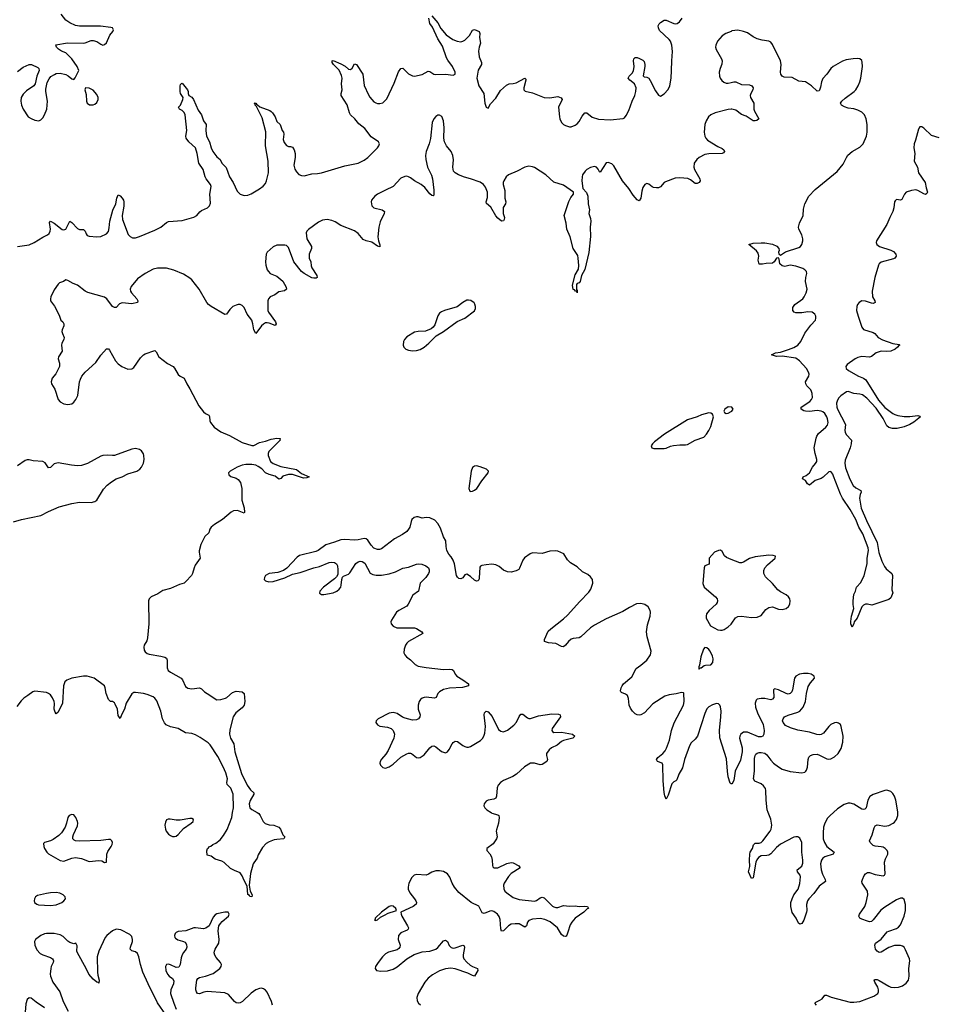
# Model space of a CAD drawing. Header units: inches. Extents: x 1843750 to 1959452, y 907112 to 1016326.
# Tile 54 of 137: x 1882652 to 1892131, y 948020 to 958194. Entities that reach past the tile are written whole.
import ezdxf

# ---------------------------------------------------------------- set-up
doc = ezdxf.new("R2010")
doc.units = ezdxf.units.IN
doc.header["$MEASUREMENT"] = 0
for name, color, linetype in [('B8984', 7, 'Continuous'), ('B8985', 7, 'Continuous'), ('B8994', 7, 'Continuous'), ('B8995', 7, 'Continuous')]:
    doc.layers.add(name, color=color, linetype=linetype)

msp = doc.modelspace()

# ---------------------------------------------------------------- linework, layer by layer
at = {"layer": 'B8984', "color": 6, "elevation": 600}
for points in [[(1883190, 949982), (1883163, 949970), (1883150, 949949), (1883137, 949890), (1883122, 949850), (1883083, 949790), (1883057, 949763), (1882999, 949721), (1882970, 949709), (1882907, 949693), (1882900, 949680), (1882902, 949650), (1882909, 949630), (1882934, 949590), (1882950, 949575), (1883070, 949506), (1883110, 949499), (1883190, 949528), (1883230, 949536), (1883290, 949525), (1883370, 949496), (1883470, 949507), (1883501, 949501), (1883530, 949485), (1883550, 949487), (1883553, 949570), (1883563, 949597), (1883598, 949650), (1883606, 949670), (1883610, 949690), (1883604, 949710), (1883590, 949721), (1883570, 949724), (1883490, 949711), (1883266, 949706), (1883228, 949708), (1883214, 949714), (1883202, 949730), (1883201, 949750), (1883207, 949773), (1883250, 949863), (1883252, 949890), (1883250, 949910), (1883232, 949950), (1883210, 949977)], [(1884410, 949940), (1884310, 949924), (1884270, 949924), (1884206, 949934), (1884187, 949933), (1884170, 949925), (1884157, 949903), (1884153, 949870), (1884159, 949830), (1884167, 949810), (1884190, 949779), (1884210, 949763), (1884230, 949754), (1884250, 949752), (1884270, 949757), (1884290, 949774), (1884343, 949837), (1884422, 949890), (1884443, 949910), (1884447, 949930), (1884430, 949938)], [(1883030, 949174), (1882970, 949173), (1882930, 949166), (1882837, 949143), (1882817, 949130), (1882805, 949110), (1882801, 949090), (1882807, 949070), (1882830, 949053), (1882847, 949047), (1882970, 949040), (1883030, 949048), (1883087, 949070), (1883110, 949090), (1883124, 949110), (1883121, 949130), (1883116, 949136), (1883101, 949150), (1883067, 949167)], [(1886490, 949036), (1886469, 949030), (1886389, 948970), (1886325, 948910), (1886323, 948897), (1886316, 948890), (1886330, 948884), (1886350, 948893), (1886380, 948920), (1886419, 948941), (1886460, 948960), (1886536, 948984), (1886543, 948990), (1886537, 949010), (1886510, 949034)]]:
    msp.add_lwpolyline(points, close=True, dxfattribs=at)
at = {"layer": 'B8984', "color": 6}
for points, elevation in [([(1885105, 950000), (1885121, 949990), (1885138, 949970), (1885166, 949910), (1885188, 949888), (1885230, 949873), (1885279, 949870), (1885328, 949850), (1885348, 949830), (1885371, 949770), (1885391, 949750), (1885382, 949730), (1885310, 949724), (1885282, 949718), (1885230, 949700), (1885199, 949681), (1885159, 949641), (1885116, 949564), (1885105, 949530), (1885070, 949483), (1885063, 949470), (1885036, 949370), (1885022, 949250), (1885034, 949190), (1885053, 949150), (1885050, 949130), (1885030, 949135), (1885025, 949145), (1885010, 949153), (1885002, 949242), (1884970, 949300), (1884950, 949348), (1884930, 949377), (1884870, 949401), (1884830, 949424), (1884766, 949486), (1884740, 949500), (1884670, 949519), (1884630, 949549), (1884590, 949559), (1884587, 949607), (1884591, 949630), (1884604, 949636), (1884613, 949650), (1884627, 949653), (1884648, 949670), (1884677, 949683), (1884722, 949718), (1884757, 949763), (1884795, 949825), (1884843, 949950), (1884852, 950000)], 500), ([(1887524, 950000), (1887530, 949996), (1887590, 949978), (1887600, 949970), (1887606, 949950), (1887598, 949890), (1887576, 949824), (1887574, 949810), (1887585, 949750), (1887578, 949730), (1887542, 949678), (1887478, 949630), (1887476, 949610), (1887510, 949574), (1887525, 949545), (1887533, 949510), (1887535, 949455), (1887541, 949441), (1887550, 949430), (1887590, 949430), (1887686, 949474), (1887730, 949486), (1887750, 949481), (1887809, 949450), (1887823, 949430), (1887728, 949372), (1887701, 949339), (1887657, 949270), (1887649, 949249), (1887652, 949212), (1887664, 949190), (1887683, 949170), (1887750, 949123), (1887810, 949103), (1887970, 949086), (1887990, 949091), (1888030, 949119), (1888050, 949126), (1888070, 949119), (1888155, 949035), (1888170, 949026), (1888190, 949020), (1888210, 949021), (1888270, 949039), (1888330, 949032), (1888390, 949036), (1888430, 949029), (1888490, 949033), (1888516, 949030), (1888522, 949022), (1888527, 949010), (1888515, 949005), (1888479, 948970), (1888390, 948908), (1888355, 948870), (1888338, 948842), (1888316, 948764), (1888305, 948735), (1888296, 948724), (1888290, 948720), (1888270, 948725), (1888250, 948740), (1888208, 948810), (1888131, 948871), (1888076, 948896), (1888030, 948907), (1887950, 948899), (1887913, 948887), (1887898, 948870), (1887888, 948832), (1887870, 948817), (1887810, 948851), (1887770, 948852), (1887730, 948846), (1887702, 948830), (1887650, 948780), (1887630, 948775), (1887621, 948801), (1887617, 948897), (1887606, 948926), (1887588, 948950), (1887550, 948979), (1887530, 948984), (1887510, 948982), (1887450, 948958), (1887430, 948964), (1887394, 949034), (1887315, 949070), (1887190, 949175), (1887144, 949230), (1887121, 949270), (1887095, 949335), (1887070, 949368), (1887030, 949392), (1886990, 949399), (1886950, 949399), (1886910, 949386), (1886875, 949365), (1886850, 949355), (1886750, 949361), (1886727, 949353), (1886702, 949330), (1886671, 949270), (1886664, 949230), (1886666, 949210), (1886682, 949170), (1886731, 949111), (1886743, 949090), (1886750, 949070), (1886747, 949053), (1886718, 949030), (1886590, 948970), (1886592, 948950), (1886601, 948930), (1886659, 948830), (1886667, 948810), (1886664, 948796), (1886654, 948786), (1886590, 948758), (1886566, 948730), (1886563, 948690), (1886583, 948630), (1886580, 948610), (1886570, 948595), (1886550, 948583), (1886462, 948558), (1886430, 948540), (1886400, 948510), (1886355, 948450), (1886329, 948410), (1886324, 948390), (1886337, 948370), (1886382, 948362), (1886450, 948365), (1886510, 948381), (1886550, 948406), (1886650, 948490), (1886727, 948533), (1886810, 948562), (1886890, 948569), (1886950, 948589), (1886970, 948606), (1887030, 948677), (1887050, 948684), (1887070, 948667), (1887090, 948626), (1887110, 948605), (1887130, 948600), (1887150, 948603), (1887230, 948630), (1887243, 948623), (1887248, 948608), (1887233, 948530), (1887234, 948510), (1887241, 948490), (1887270, 948454), (1887305, 948425), (1887330, 948411), (1887383, 948390), (1887384, 948370), (1887350, 948310), (1887330, 948316), (1887283, 948343), (1887150, 948387), (1887107, 948393), (1887050, 948386), (1886990, 948366), (1886915, 948325), (1886873, 948290), (1886838, 948250), (1886770, 948130), (1886755, 948090), (1886757, 948057), (1886771, 948031), (1886794, 948014)], 600), ([(1885263, 948010), (1885254, 948050), (1885210, 948144), (1885190, 948167), (1885170, 948180), (1885150, 948185), (1885130, 948183), (1885090, 948168), (1885044, 948136), (1884953, 948047), (1884930, 948035), (1884910, 948032), (1884890, 948035), (1884870, 948047), (1884810, 948120), (1884770, 948139), (1884590, 948153), (1884554, 948146), (1884510, 948129), (1884490, 948132), (1884478, 948150), (1884472, 948170), (1884472, 948190), (1884482, 948270), (1884493, 948287), (1884510, 948297), (1884570, 948309), (1884650, 948339), (1884720, 948390), (1884735, 948410), (1884738, 948430), (1884728, 948450), (1884682, 948502), (1884668, 948528), (1884662, 948550), (1884663, 948570), (1884671, 948590), (1884710, 948650), (1884712, 948690), (1884702, 948778), (1884711, 948830), (1884725, 948855), (1884744, 948876), (1884810, 948930), (1884816, 948950), (1884805, 948970), (1884790, 948973), (1884771, 948971), (1884690, 948954), (1884670, 948944), (1884650, 948919), (1884608, 948832), (1884574, 948806), (1884550, 948801), (1884470, 948811), (1884450, 948809), (1884370, 948779), (1884288, 948772), (1884270, 948763), (1884259, 948750), (1884252, 948730), (1884255, 948710), (1884262, 948702), (1884285, 948685), (1884333, 948673), (1884360, 948660), (1884376, 948636), (1884380, 948610), (1884372, 948588), (1884344, 948556), (1884329, 948530), (1884320, 948500), (1884310, 948430), (1884295, 948405), (1884270, 948399), (1884210, 948429), (1884190, 948435), (1884170, 948430), (1884159, 948410), (1884161, 948370), (1884178, 948330), (1884196, 948310), (1884230, 948285), (1884243, 948263), (1884240, 948230), (1884213, 948170), (1884210, 948130), (1884243, 948030), (1884269, 947970)], 600), ([(1884163, 947910), (1884076, 948036), (1883979, 948230), (1883926, 948350), (1883899, 948430), (1883883, 948510), (1883870, 948546), (1883850, 948563), (1883810, 948572), (1883795, 948590), (1883796, 948610), (1883816, 948670), (1883819, 948690), (1883810, 948720), (1883790, 948741), (1883698, 948790), (1883650, 948795), (1883610, 948778), (1883551, 948730), (1883537, 948710), (1883470, 948568), (1883453, 948510), (1883455, 948350), (1883459, 948319), (1883473, 948270), (1883470, 948239), (1883464, 948244), (1883450, 948247), (1883410, 948281), (1883368, 948330), (1883340, 948390), (1883250, 948550), (1883244, 948570), (1883245, 948625), (1883234, 948650), (1883210, 948646), (1883170, 948658), (1883150, 948672), (1883100, 948720), (1883070, 948736), (1883010, 948750), (1882930, 948751), (1882910, 948748), (1882870, 948730), (1882816, 948690), (1882807, 948670), (1882810, 948630), (1882830, 948583), (1882865, 948545), (1882891, 948531), (1882970, 948504), (1882991, 948491), (1882998, 948478), (1883001, 948470), (1882999, 948450), (1882977, 948410), (1882973, 948390), (1882968, 948330), (1882970, 948310), (1882995, 948250), (1883067, 948147), (1883100, 948050), (1883152, 947950)], 600), ([(1882910, 947982), (1882821, 948041), (1882770, 948082), (1882750, 948087), (1882729, 948070), (1882717, 948023), (1882704, 947896)], 600)]:
    msp.add_lwpolyline(points, dxfattribs=dict(at, elevation=elevation))
at = {"layer": 'B8985', "color": 6}
for points, elevation in [([(1882630, 957657), (1882690, 957704), (1882750, 957730), (1882773, 957730), (1882839, 957699), (1882850, 957690), (1882852, 957670), (1882829, 957610), (1882813, 957530), (1882798, 957510), (1882723, 957457), (1882690, 957424), (1882669, 957390), (1882664, 957350), (1882672, 957310), (1882689, 957270), (1882739, 957190), (1882770, 957171), (1882810, 957155), (1882850, 957150), (1882870, 957159), (1882890, 957178), (1882910, 957209), (1882933, 957270), (1882941, 957350), (1882923, 957450), (1882923, 957477), (1882936, 957544), (1882956, 957584), (1882975, 957605), (1883012, 957628), (1883030, 957636), (1883070, 957640), (1883128, 957628), (1883154, 957614), (1883190, 957583), (1883210, 957575), (1883227, 957593), (1883263, 957670), (1883247, 957710), (1883191, 957790), (1883130, 957850), (1883083, 957870), (1883053, 957890), (1883034, 957910), (1883026, 957934), (1883147, 957953), (1883310, 957950), (1883330, 957954), (1883390, 957978), (1883410, 957980), (1883449, 957969), (1883490, 957940), (1883510, 957932), (1883530, 957936), (1883550, 957954), (1883585, 958035), (1883614, 958070), (1883622, 958090), (1883612, 958110), (1883593, 958113), (1883487, 958127), (1883270, 958127), (1883230, 958135), (1883170, 958160), (1883130, 958190), (1883082, 958250)], 600), ([(1882630, 955851), (1882750, 955867), (1882801, 955890), (1882890, 955946), (1882939, 955970), (1882956, 955984), (1882968, 956010), (1882971, 956029), (1882962, 956098), (1882969, 956111), (1883010, 956091), (1883090, 956026), (1883110, 956022), (1883130, 956030), (1883170, 956113), (1883190, 956099), (1883250, 956036), (1883270, 956025), (1883310, 956024), (1883320, 956020), (1883330, 956010), (1883340, 955980), (1883350, 955964), (1883370, 955957), (1883450, 955950), (1883490, 955955), (1883550, 955980), (1883570, 956004), (1883578, 956042), (1883582, 956110), (1883616, 956224), (1883646, 956290), (1883655, 956350), (1883670, 956385), (1883690, 956374), (1883712, 956350), (1883723, 956330), (1883728, 956310), (1883728, 956268), (1883711, 956171), (1883716, 956130), (1883774, 955974), (1883792, 955952), (1883819, 955939), (1883850, 955941), (1883890, 955952), (1884050, 956018), (1884111, 956049), (1884170, 956099), (1884190, 956107), (1884330, 956117), (1884450, 956153), (1884481, 956170), (1884512, 956208), (1884530, 956221), (1884594, 956250), (1884614, 956270), (1884623, 956297), (1884616, 956390), (1884629, 956470), (1884625, 956490), (1884580, 956550), (1884569, 956570), (1884546, 956646), (1884504, 956710), (1884485, 956810), (1884468, 956868), (1884401, 956930), (1884373, 956970), (1884369, 956990), (1884380, 957050), (1884360, 957210), (1884353, 957233), (1884330, 957254), (1884304, 957270), (1884294, 957290), (1884314, 957310), (1884338, 957370), (1884341, 957390), (1884314, 957430), (1884309, 957450), (1884311, 957509), (1884315, 957525), (1884325, 957535), (1884330, 957536), (1884386, 957470), (1884394, 957450), (1884393, 957430), (1884401, 957410), (1884430, 957392), (1884447, 957370), (1884497, 957257), (1884531, 957211), (1884550, 957150), (1884578, 957110), (1884576, 957050), (1884583, 956990), (1884613, 956933), (1884629, 956870), (1884649, 956830), (1884690, 956777), (1884722, 956750), (1884741, 956710), (1884786, 956666), (1884821, 956570), (1884857, 956510), (1884900, 956420), (1884930, 956391), (1884970, 956377), (1885010, 956381), (1885045, 956395), (1885130, 956446), (1885166, 956474), (1885190, 956502), (1885203, 956530), (1885222, 956610), (1885218, 956730), (1885193, 956890), (1885196, 957036), (1885158, 957178), (1885098, 957298), (1885085, 957310), (1885086, 957326), (1885075, 957330), (1885090, 957332), (1885099, 957319), (1885110, 957315), (1885134, 957294), (1885235, 957255), (1885250, 957246), (1885264, 957230), (1885290, 957190), (1885310, 957143), (1885343, 957110), (1885364, 957050), (1885376, 957030), (1885382, 957010), (1885374, 956954), (1885385, 956925), (1885410, 956894), (1885430, 956883), (1885450, 956883), (1885470, 956875), (1885489, 956849), (1885497, 956810), (1885497, 956770), (1885485, 956690), (1885494, 956650), (1885510, 956622), (1885535, 956595), (1885562, 956582), (1885590, 956581), (1885670, 956602), (1885730, 956604), (1885770, 956612), (1886010, 956685), (1886150, 956712), (1886210, 956742), (1886250, 956769), (1886348, 956870), (1886363, 956890), (1886369, 956910), (1886360, 956930), (1886283, 956983), (1886219, 957070), (1886157, 957117), (1886113, 957170), (1886071, 957210), (1886058, 957230), (1886034, 957314), (1885974, 957410), (1885973, 957430), (1885985, 957470), (1885978, 957530), (1885982, 957590), (1885976, 957616), (1885951, 957671), (1885894, 957730), (1885881, 957750), (1885879, 957770), (1885890, 957772), (1885970, 957739), (1886013, 957713), (1886050, 957682), (1886070, 957678), (1886087, 957693), (1886110, 957737), (1886130, 957729), (1886196, 957630), (1886212, 957512), (1886256, 957416), (1886270, 957393), (1886310, 957346), (1886330, 957333), (1886350, 957326), (1886374, 957326), (1886404, 957336), (1886445, 957375), (1886522, 957538), (1886566, 957654), (1886590, 957690), (1886610, 957691), (1886670, 957635), (1886710, 957614), (1886730, 957610), (1886810, 957627), (1886870, 957661), (1886890, 957659), (1886930, 957631), (1886950, 957626), (1887051, 957631), (1887130, 957622), (1887150, 957630), (1887150, 957650), (1887124, 957710), (1887074, 957774), (1887060, 957800), (1887021, 957921), (1886970, 957997), (1886917, 958117), (1886890, 958153), (1886880, 958210)], 500), ([(1886910, 958235), (1886970, 958162), (1887003, 958103), (1887057, 958037), (1887128, 957988), (1887170, 957970), (1887210, 957965), (1887230, 957970), (1887250, 957981), (1887297, 958030), (1887330, 958087), (1887350, 958091), (1887399, 958070), (1887406, 958050), (1887403, 958010), (1887412, 957950), (1887397, 957910), (1887390, 957870), (1887397, 957810), (1887423, 957750), (1887423, 957730), (1887389, 957671), (1887376, 957590), (1887395, 957510), (1887447, 957430), (1887458, 957330), (1887470, 957291), (1887483, 957283), (1887490, 957281), (1887517, 957323), (1887570, 957384), (1887618, 957462), (1887682, 957518), (1887710, 957531), (1887750, 957533), (1887779, 957541), (1887870, 957589), (1887879, 957579), (1887882, 957570), (1887860, 957490), (1887860, 957470), (1887875, 957455), (1887950, 957439), (1888070, 957389), (1888130, 957385), (1888210, 957399), (1888245, 957385), (1888256, 957370), (1888218, 957290), (1888228, 957190), (1888233, 957170), (1888250, 957132), (1888270, 957111), (1888290, 957099), (1888330, 957087), (1888350, 957086), (1888390, 957103), (1888410, 957119), (1888430, 957142), (1888462, 957198), (1888490, 957231), (1888510, 957231), (1888566, 957186), (1888630, 957167), (1888750, 957158), (1888886, 957174), (1888899, 957181), (1888918, 957202), (1888946, 957254), (1888980, 957350), (1889007, 957410), (1889018, 957450), (1889021, 957490), (1889002, 957530), (1888954, 957570), (1888939, 957590), (1888948, 957610), (1888980, 957640), (1888994, 957666), (1889001, 957710), (1888992, 957770), (1888997, 957790), (1889010, 957802), (1889030, 957804), (1889054, 957794), (1889090, 957775), (1889102, 957762), (1889111, 957731), (1889111, 957710), (1889094, 957614), (1889103, 957603), (1889130, 957601), (1889150, 957589), (1889166, 957566), (1889219, 957459), (1889250, 957412), (1889270, 957404), (1889310, 957427), (1889350, 957473), (1889368, 957510), (1889381, 957590), (1889386, 957670), (1889388, 957770), (1889395, 957865), (1889390, 957930), (1889375, 957970), (1889360, 957990), (1889261, 958081), (1889250, 958110), (1889249, 958130), (1889257, 958150), (1889270, 958164), (1889310, 958187), (1889330, 958187), (1889410, 958153), (1889430, 958151), (1889445, 958155), (1889467, 958170), (1889497, 958210)], 500), ([(1890000, 958073), (1889945, 958050), (1889910, 958028), (1889860, 957970), (1889842, 957930), (1889840, 957910), (1889845, 957885), (1889903, 957790), (1889909, 957770), (1889906, 957734), (1889887, 957690), (1889877, 957650), (1889881, 957610), (1889889, 957589), (1889905, 957565), (1889927, 957547), (1889950, 957539), (1889970, 957537), (1890000, 957545)], 500), ([(1890000, 957268), (1889970, 957266), (1889835, 957230), (1889792, 957210), (1889769, 957191), (1889742, 957150), (1889731, 957110), (1889723, 957030), (1889729, 956989), (1889739, 956970), (1889757, 956950), (1889864, 956884), (1889910, 956862), (1889925, 956850), (1889932, 956830), (1889923, 956817), (1889910, 956810), (1889770, 956809), (1889730, 956801), (1889671, 956770), (1889646, 956750), (1889621, 956710), (1889616, 956670), (1889624, 956644), (1889677, 956550), (1889683, 956530), (1889670, 956510), (1889650, 956501), (1889630, 956501), (1889580, 956540), (1889553, 956553), (1889470, 956561), (1889424, 956556), (1889322, 956518), (1889309, 956511), (1889273, 956467), (1889250, 956457), (1889230, 956455), (1889201, 956461), (1889187, 956467), (1889150, 956495), (1889130, 956500), (1889110, 956489), (1889090, 956458), (1889079, 956421), (1889069, 956351), (1889050, 956322), (1889030, 956332), (1888990, 956379), (1888945, 956450), (1888880, 956530), (1888790, 956685), (1888770, 956704), (1888730, 956719), (1888710, 956714), (1888650, 956618), (1888642, 956622), (1888627, 956650), (1888610, 956670), (1888590, 956676), (1888550, 956667), (1888510, 956647), (1888492, 956630), (1888467, 956590), (1888461, 956570), (1888460, 956530), (1888468, 956450), (1888508, 956408), (1888521, 956370), (1888523, 956290), (1888537, 956230), (1888532, 956190), (1888550, 956139), (1888553, 956113), (1888546, 956050), (1888547, 955953), (1888530, 955789), (1888489, 955611), (1888456, 955550), (1888443, 955490), (1888430, 955474), (1888411, 955469), (1888404, 955456), (1888405, 955405), (1888410, 955394), (1888410, 955370), (1888408, 955388), (1888392, 955388), (1888382, 955402), (1888370, 955407), (1888361, 955450), (1888390, 955556), (1888423, 955617), (1888427, 955653), (1888422, 955730), (1888416, 955756), (1888370, 955831), (1888337, 955950), (1888305, 956030), (1888296, 956090), (1888276, 956170), (1888324, 956316), (1888345, 956355), (1888374, 956390), (1888372, 956410), (1888270, 956482), (1888170, 956515), (1888088, 956590), (1887970, 956665), (1887950, 956673), (1887910, 956679), (1887870, 956670), (1887791, 956629), (1887700, 956590), (1887676, 956570), (1887653, 956530), (1887647, 956510), (1887648, 956490), (1887662, 956430), (1887665, 956350), (1887675, 956310), (1887672, 956290), (1887648, 956252), (1887645, 956235), (1887648, 956190), (1887659, 956150), (1887657, 956130), (1887650, 956115), (1887630, 956111), (1887590, 956144), (1887570, 956166), (1887518, 956258), (1887474, 956294), (1887470, 956310), (1887484, 956356), (1887484, 956410), (1887464, 956464), (1887444, 956490), (1887410, 956515), (1887310, 956549), (1887246, 956566), (1887184, 956590), (1887152, 956610), (1887135, 956630), (1887128, 956668), (1887133, 956747), (1887128, 956790), (1887110, 956830), (1887061, 956890), (1887041, 956930), (1887034, 956970), (1887036, 957076), (1887030, 957150), (1887013, 957193), (1886990, 957208), (1886970, 957207), (1886950, 957194), (1886930, 957170), (1886912, 957130), (1886895, 956965), (1886883, 956910), (1886851, 956830), (1886845, 956790), (1886848, 956750), (1886866, 956670), (1886907, 956587), (1886918, 956550), (1886929, 956431), (1886930, 956379), (1886925, 956375), (1886910, 956376), (1886890, 956394), (1886839, 956459), (1886801, 956490), (1886729, 956529), (1886690, 956560), (1886670, 956571), (1886650, 956575), (1886630, 956573), (1886590, 956555), (1886511, 956469), (1886430, 956433), (1886350, 956390), (1886320, 956370), (1886288, 956330), (1886283, 956310), (1886290, 956270), (1886311, 956251), (1886398, 956230), (1886420, 956210), (1886417, 956190), (1886375, 956105), (1886361, 956050), (1886352, 955950), (1886358, 955910), (1886372, 955868), (1886373, 955847), (1886350, 955853), (1886290, 955894), (1886230, 955910), (1886202, 955922), (1886150, 955983), (1886110, 956012), (1885970, 956068), (1885910, 956105), (1885878, 956118), (1885830, 956129), (1885779, 956121), (1885738, 956102), (1885635, 956025), (1885620, 956010), (1885611, 955990), (1885619, 955930), (1885667, 955850), (1885668, 955830), (1885641, 955770), (1885642, 955730), (1885661, 955690), (1885662, 955650), (1885669, 955630), (1885720, 955550), (1885724, 955530), (1885716, 955524), (1885690, 955522), (1885670, 955526), (1885590, 955570), (1885562, 955590), (1885483, 955690), (1885430, 955839), (1885410, 955859), (1885390, 955865), (1885310, 955864), (1885270, 955848), (1885208, 955792), (1885200, 955770), (1885191, 955690), (1885196, 955656), (1885210, 955610), (1885221, 955590), (1885241, 955570), (1885310, 955542), (1885370, 955491), (1885404, 955430), (1885410, 955410), (1885389, 955391), (1885330, 955382), (1885287, 955350), (1885240, 955330), (1885222, 955310), (1885217, 955290), (1885215, 955190), (1885223, 955170), (1885296, 955070), (1885301, 955050), (1885290, 955035), (1885230, 955057), (1885210, 955062), (1885190, 955061), (1885170, 955049), (1885150, 955030), (1885090, 954951), (1885070, 954990), (1885062, 955050), (1885051, 955090), (1885002, 955150), (1884970, 955219), (1884950, 955242), (1884930, 955249), (1884910, 955249), (1884890, 955245), (1884855, 955230), (1884822, 955198), (1884790, 955150), (1884770, 955148), (1884629, 955229), (1884603, 955250), (1884587, 955270), (1884506, 955410), (1884430, 955505), (1884410, 955523), (1884344, 955564), (1884245, 955605), (1884170, 955625), (1884075, 955625), (1884030, 955615), (1883950, 955570), (1883870, 955517), (1883803, 955437), (1883794, 955410), (1883798, 955390), (1883808, 955370), (1883861, 955310), (1883872, 955290), (1883869, 955270), (1883810, 955259), (1883710, 955267), (1883684, 955256), (1883650, 955221), (1883630, 955218), (1883610, 955231), (1883553, 955310), (1883530, 955325), (1883355, 955375), (1883329, 955389), (1883251, 955450), (1883206, 955466), (1883150, 955500), (1883130, 955506), (1883106, 955490), (1883065, 955475), (1883050, 955460), (1883010, 955402), (1882974, 955330), (1882969, 955310), (1882971, 955290), (1883012, 955232), (1883061, 955141), (1883079, 955090), (1883098, 955070), (1883109, 955050), (1883107, 955030), (1883090, 954990), (1883089, 954970), (1883093, 954950), (1883113, 954910), (1883109, 954890), (1883086, 954850), (1883083, 954830), (1883090, 954770), (1883053, 954710), (1883051, 954690), (1883065, 954645), (1883065, 954610), (1883025, 954535), (1882989, 954490), (1882976, 954450), (1882981, 954430), (1883017, 954377), (1883049, 954270), (1883070, 954246), (1883110, 954223), (1883150, 954216), (1883190, 954225), (1883210, 954241), (1883232, 954270), (1883252, 954310), (1883271, 954450), (1883280, 954480), (1883294, 954510), (1883330, 954552), (1883438, 954650), (1883490, 954727), (1883550, 954792), (1883570, 954792), (1883580, 954780), (1883641, 954670), (1883670, 954636), (1883708, 954610), (1883770, 954583), (1883810, 954587), (1883830, 954599), (1883900, 954700), (1883930, 954730), (1883950, 954742), (1884050, 954774), (1884061, 954761), (1884089, 954709), (1884180, 954640), (1884236, 954610), (1884252, 954592), (1884290, 954527), (1884310, 954510), (1884351, 954491), (1884378, 954430), (1884410, 954379), (1884504, 954204), (1884550, 954140), (1884570, 954123), (1884606, 954106), (1884613, 954093), (1884616, 954050), (1884624, 954030), (1884662, 953982), (1884730, 953935), (1884818, 953898), (1884950, 953826), (1885050, 953792), (1885070, 953792), (1885130, 953824), (1885190, 953838), (1885250, 953859), (1885308, 953868), (1885345, 953865), (1885341, 953859), (1885344, 953850), (1885226, 953730), (1885218, 953710), (1885218, 953690), (1885243, 953630), (1885270, 953606), (1885350, 953576), (1885510, 953546), (1885563, 953503), (1885642, 953470), (1885619, 953461), (1885583, 953457), (1885470, 953494), (1885430, 953495), (1885370, 953477), (1885350, 953451), (1885330, 953445), (1885290, 953478), (1885230, 953493), (1885193, 953510), (1885153, 953553), (1885117, 953577), (1885090, 953589), (1885050, 953596), (1884990, 953597), (1884950, 953591), (1884898, 953570), (1884826, 953530), (1884808, 953510), (1884811, 953490), (1884835, 953475), (1884890, 953455), (1884910, 953443), (1884932, 953410), (1884946, 953350), (1884948, 953228), (1884971, 953151), (1884975, 953105), (1884970, 953095), (1884901, 953121), (1884861, 953119), (1884836, 953104), (1884748, 953030), (1884663, 952977), (1884630, 952950), (1884617, 952930), (1884607, 952893), (1884565, 952855), (1884524, 952770), (1884506, 952706), (1884505, 952690), (1884518, 952630), (1884464, 952556), (1884453, 952530), (1884439, 952470), (1884426, 952450), (1884370, 952387), (1884350, 952372), (1884303, 952357), (1884210, 952316), (1884130, 952295), (1884078, 952262), (1884010, 952230), (1883991, 952210), (1883983, 952190), (1883988, 951952), (1883974, 951806), (1883964, 951776), (1883939, 951730), (1883935, 951710), (1883939, 951679), (1883950, 951660), (1883970, 951645), (1883990, 951637), (1884110, 951618), (1884150, 951607), (1884170, 951595), (1884176, 951576), (1884177, 951497), (1884186, 951470), (1884210, 951451), (1884322, 951390), (1884334, 951374), (1884365, 951305), (1884390, 951285), (1884430, 951281), (1884511, 951291), (1884530, 951281), (1884561, 951250), (1884589, 951230), (1884690, 951166), (1884730, 951168), (1884778, 951182), (1884793, 951190), (1884850, 951241), (1884890, 951255), (1884950, 951250), (1884972, 951232), (1884979, 951150), (1884971, 951110), (1884950, 951082), (1884886, 951030), (1884859, 950990), (1884824, 950856), (1884820, 950810), (1884829, 950769), (1884865, 950710), (1884874, 950630), (1884944, 950404), (1885003, 950283), (1885035, 950235), (1885070, 950205), (1885072, 950190), (1885033, 950127), (1885024, 950090), (1885026, 950066), (1885030, 950050), (1885050, 950032), (1885105, 950000)], 500), ([(1890000, 954191), (1889970, 954194), (1889937, 954170), (1889925, 954150), (1889933, 954133), (1889950, 954126), (1889970, 954127), (1890000, 954145)], 600), ([(1882590, 953006), (1882671, 953029), (1882870, 953071), (1882950, 953113), (1883060, 953160), (1883190, 953196), (1883269, 953209), (1883390, 953206), (1883430, 953214), (1883450, 953228), (1883518, 953342), (1883557, 953383), (1883601, 953419), (1883650, 953450), (1883710, 953470), (1883770, 953502), (1883861, 953530), (1883893, 953550), (1883911, 953570), (1883922, 953590), (1883930, 953610), (1883937, 953650), (1883935, 953690), (1883930, 953709), (1883910, 953738), (1883890, 953753), (1883850, 953763), (1883810, 953755), (1883630, 953692), (1883610, 953689), (1883555, 953695), (1883510, 953689), (1883490, 953683), (1883353, 953607), (1883290, 953587), (1883250, 953585), (1883188, 953592), (1883050, 953613), (1883010, 953604), (1882970, 953567), (1882950, 953564), (1882914, 953614), (1882890, 953628), (1882790, 953635), (1882750, 953646), (1882730, 953645), (1882710, 953637), (1882630, 953585)], 500), ([(1890000, 950299), (1889990, 950304), (1889971, 950370), (1889962, 950430), (1889955, 950555), (1889886, 950774), (1889880, 950850), (1889896, 950990), (1889897, 951050), (1889892, 951092), (1889884, 951110), (1889870, 951124), (1889850, 951128), (1889810, 951115), (1889770, 951093), (1889750, 951071), (1889730, 951025), (1889654, 950790), (1889630, 950759), (1889590, 950721), (1889570, 950691), (1889519, 950550), (1889498, 950462), (1889462, 950398), (1889440, 950340), (1889430, 950328), (1889410, 950319), (1889390, 950298), (1889350, 950180), (1889330, 950141), (1889315, 950175), (1889309, 950209), (1889299, 950330), (1889295, 950495), (1889290, 950510), (1889241, 950530), (1889229, 950550), (1889243, 950570), (1889297, 950610), (1889321, 950639), (1889335, 950665), (1889364, 950750), (1889384, 950850), (1889413, 950927), (1889510, 951112), (1889517, 951150), (1889514, 951234), (1889510, 951239), (1889490, 951242), (1889434, 951226), (1889361, 951219), (1889318, 951202), (1889194, 951126), (1889107, 951030), (1889070, 951010), (1889050, 951008), (1889029, 951010), (1889010, 951022), (1888982, 951050), (1888961, 951081), (1888948, 951110), (1888940, 951180), (1888930, 951210), (1888910, 951224), (1888870, 951241), (1888861, 951250), (1888860, 951260), (1888864, 951290), (1888875, 951310), (1888890, 951330), (1888975, 951405), (1889021, 951490), (1889070, 951525), (1889130, 951577), (1889169, 951630), (1889176, 951670), (1889135, 951815), (1889126, 951870), (1889138, 951942), (1889164, 952030), (1889168, 952070), (1889165, 952090), (1889145, 952125), (1889110, 952151), (1889070, 952162), (1889024, 952156), (1888950, 952120), (1888882, 952078), (1888710, 952002), (1888590, 951938), (1888547, 951910), (1888450, 951815), (1888430, 951806), (1888370, 951801), (1888349, 951791), (1888320, 951770), (1888290, 951731), (1888270, 951714), (1888250, 951717), (1888190, 951747), (1888113, 951753), (1888074, 951770), (1888072, 951790), (1888110, 951874), (1888139, 951901), (1888270, 952001), (1888310, 952040), (1888437, 952183), (1888530, 952279), (1888551, 952310), (1888573, 952370), (1888569, 952409), (1888550, 952437), (1888521, 952461), (1888467, 952490), (1888410, 952539), (1888342, 952582), (1888310, 952613), (1888273, 952673), (1888210, 952702), (1888185, 952705), (1888130, 952702), (1888050, 952678), (1887950, 952685), (1887924, 952676), (1887866, 952634), (1887850, 952610), (1887815, 952525), (1887807, 952513), (1887782, 952498), (1887730, 952486), (1887690, 952490), (1887650, 952505), (1887604, 952544), (1887570, 952560), (1887530, 952566), (1887470, 952561), (1887426, 952554), (1887414, 952546), (1887405, 952535), (1887397, 952423), (1887394, 952406), (1887384, 952396), (1887370, 952391), (1887350, 952402), (1887310, 952440), (1887270, 952465), (1887250, 952459), (1887230, 952425), (1887210, 952415), (1887190, 952419), (1887173, 952433), (1887164, 952450), (1887145, 952570), (1887131, 952610), (1887110, 952642), (1887084, 952670), (1887066, 952710), (1887057, 952750), (1887055, 952810), (1887030, 952849), (1886998, 952938), (1886970, 952987), (1886941, 953021), (1886888, 953048), (1886851, 953051), (1886810, 953043), (1886770, 953056), (1886750, 953056), (1886728, 953050), (1886704, 953030), (1886695, 953010), (1886681, 952950), (1886670, 952928), (1886650, 952906), (1886605, 952875), (1886523, 952830), (1886390, 952726), (1886370, 952719), (1886350, 952719), (1886310, 952734), (1886283, 952763), (1886250, 952814), (1886230, 952830), (1886210, 952833), (1886150, 952818), (1886110, 952814), (1886010, 952821), (1885970, 952820), (1885905, 952795), (1885813, 952767), (1885737, 952710), (1885710, 952698), (1885542, 952658), (1885519, 952641), (1885413, 952527), (1885378, 952502), (1885318, 952482), (1885231, 952470), (1885193, 952450), (1885180, 952430), (1885177, 952410), (1885190, 952396), (1885226, 952386), (1885269, 952390), (1885390, 952427), (1885470, 952464), (1885550, 952480), (1885690, 952529), (1885750, 952542), (1885850, 952586), (1885870, 952589), (1885904, 952584), (1885925, 952570), (1885935, 952550), (1885940, 952510), (1885938, 952462), (1885924, 952436), (1885904, 952416), (1885790, 952330), (1885752, 952290), (1885748, 952268), (1885770, 952255), (1885793, 952253), (1885890, 952273), (1885928, 952290), (1885954, 952310), (1885968, 952330), (1885974, 952350), (1885979, 952410), (1885988, 952432), (1885998, 952442), (1886050, 952465), (1886063, 952477), (1886126, 952574), (1886150, 952592), (1886170, 952598), (1886190, 952596), (1886217, 952577), (1886274, 952474), (1886301, 952461), (1886335, 952455), (1886390, 952455), (1886470, 952467), (1886534, 952490), (1886610, 952527), (1886670, 952537), (1886750, 952567), (1886770, 952570), (1886806, 952566), (1886848, 952550), (1886874, 952530), (1886883, 952510), (1886883, 952490), (1886876, 952470), (1886849, 952430), (1886805, 952390), (1886790, 952370), (1886772, 952290), (1886714, 952246), (1886666, 952154), (1886650, 952135), (1886568, 952090), (1886546, 952070), (1886492, 951990), (1886485, 951970), (1886489, 951950), (1886510, 951926), (1886548, 951908), (1886730, 951910), (1886750, 951903), (1886807, 951870), (1886817, 951850), (1886670, 951770), (1886650, 951750), (1886639, 951730), (1886625, 951690), (1886622, 951650), (1886629, 951629), (1886649, 951609), (1886690, 951580), (1886736, 951530), (1886770, 951514), (1886850, 951499), (1887030, 951478), (1887090, 951484), (1887120, 951480), (1887135, 951470), (1887152, 951430), (1887169, 951410), (1887230, 951374), (1887290, 951330), (1887290, 951310), (1887226, 951294), (1887093, 951287), (1887030, 951273), (1886989, 951250), (1886973, 951230), (1886954, 951190), (1886937, 951183), (1886850, 951194), (1886830, 951191), (1886810, 951182), (1886793, 951170), (1886780, 951150), (1886770, 951110), (1886769, 951070), (1886789, 951010), (1886787, 950990), (1886773, 950970), (1886750, 950958), (1886710, 950956), (1886635, 950975), (1886606, 950986), (1886550, 951026), (1886510, 951034), (1886470, 951027), (1886355, 950970), (1886335, 950950), (1886331, 950930), (1886348, 950908), (1886374, 950894), (1886450, 950884), (1886489, 950869), (1886509, 950849), (1886524, 950810), (1886517, 950770), (1886458, 950642), (1886436, 950604), (1886390, 950553), (1886377, 950530), (1886373, 950510), (1886379, 950490), (1886405, 950465), (1886430, 950460), (1886470, 950474), (1886510, 950501), (1886588, 950572), (1886650, 950608), (1886670, 950615), (1886690, 950615), (1886701, 950610), (1886750, 950571), (1886770, 950565), (1886790, 950570), (1886830, 950599), (1886890, 950670), (1886910, 950686), (1886930, 950690), (1886950, 950681), (1887010, 950633), (1887050, 950618), (1887072, 950628), (1887090, 950653), (1887119, 950710), (1887130, 950725), (1887150, 950738), (1887176, 950736), (1887230, 950693), (1887250, 950682), (1887270, 950676), (1887290, 950677), (1887310, 950684), (1887413, 950747), (1887433, 950767), (1887448, 950790), (1887457, 950823), (1887464, 950890), (1887451, 951010), (1887455, 951030), (1887470, 951049), (1887490, 951042), (1887533, 950993), (1887598, 950858), (1887621, 950841), (1887650, 950835), (1887690, 950851), (1887757, 950903), (1887785, 950935), (1887810, 950992), (1887830, 951016), (1887850, 951016), (1887899, 950979), (1887910, 950973), (1887930, 950973), (1888010, 951001), (1888150, 951020), (1888219, 951019), (1888236, 951010), (1888237, 950990), (1888154, 950870), (1888149, 950850), (1888157, 950837), (1888170, 950829), (1888250, 950830), (1888361, 950810), (1888386, 950790), (1888366, 950770), (1888270, 950744), (1888250, 950734), (1888203, 950697), (1888146, 950670), (1888121, 950650), (1888095, 950610), (1888095, 950590), (1888106, 950550), (1888101, 950539), (1888096, 950530), (1888050, 950499), (1888030, 950493), (1887970, 950513), (1887930, 950510), (1887866, 950474), (1887783, 950397), (1887745, 950375), (1887650, 950331), (1887618, 950310), (1887595, 950285), (1887583, 950257), (1887576, 950170), (1887569, 950151), (1887550, 950138), (1887490, 950130), (1887470, 950119), (1887449, 950090), (1887446, 950070), (1887456, 950050), (1887476, 950030), (1887524, 950000)], 600), ([(1890000, 952617), (1889955, 952635), (1889934, 952654), (1889910, 952697), (1889890, 952712), (1889870, 952710), (1889831, 952690), (1889775, 952630), (1889774, 952566), (1889731, 952549), (1889721, 952530), (1889709, 952369), (1889724, 952330), (1889840, 952230), (1889858, 952210), (1889862, 952190), (1889856, 952170), (1889845, 952155), (1889776, 952090), (1889746, 952054), (1889742, 952030), (1889745, 952010), (1889787, 951930), (1889864, 951890), (1889890, 951884), (1889910, 951885), (1889930, 951893), (1889970, 951921), (1890000, 951948)], 600), ([(1884852, 950000), (1884861, 950050), (1884856, 950190), (1884832, 950252), (1884796, 950290), (1884793, 950310), (1884800, 950350), (1884783, 950410), (1884754, 950474), (1884699, 950579), (1884620, 950700), (1884600, 950720), (1884518, 950778), (1884470, 950804), (1884430, 950819), (1884365, 950825), (1884289, 950869), (1884210, 950885), (1884167, 950907), (1884148, 950928), (1884127, 950970), (1884111, 951050), (1884070, 951156), (1884050, 951182), (1884030, 951196), (1883970, 951220), (1883930, 951231), (1883850, 951241), (1883830, 951240), (1883811, 951229), (1883751, 951130), (1883735, 951070), (1883704, 951010), (1883690, 950972), (1883670, 951003), (1883662, 951070), (1883640, 951120), (1883630, 951136), (1883610, 951148), (1883590, 951147), (1883570, 951168), (1883544, 951230), (1883537, 951290), (1883528, 951310), (1883423, 951390), (1883350, 951411), (1883310, 951411), (1883190, 951390), (1883139, 951370), (1883117, 951350), (1883105, 951310), (1883093, 951130), (1883050, 951037), (1883030, 951020), (1883019, 951039), (1883010, 951069), (1883012, 951128), (1883007, 951147), (1882990, 951185), (1882970, 951216), (1882950, 951232), (1882930, 951240), (1882810, 951254), (1882788, 951250), (1882738, 951210), (1882696, 951184), (1882666, 951154), (1882623, 951097)], 500)]:
    msp.add_lwpolyline(points, dxfattribs=dict(at, elevation=elevation))
at = {"layer": 'B8985', "color": 6, "elevation": 600}
for points in [[(1883331, 957489), (1883325, 957470), (1883339, 957419), (1883342, 957350), (1883350, 957331), (1883375, 957315), (1883410, 957315), (1883430, 957322), (1883450, 957338), (1883463, 957370), (1883462, 957390), (1883450, 957422), (1883410, 957467), (1883370, 957485)], [(1887290, 955297), (1887270, 955294), (1887230, 955272), (1887170, 955226), (1887040, 955190), (1887010, 955176), (1886990, 955161), (1886970, 955133), (1886939, 955041), (1886923, 955017), (1886902, 954998), (1886845, 954975), (1886767, 954973), (1886730, 954965), (1886650, 954915), (1886626, 954890), (1886616, 954870), (1886614, 954830), (1886621, 954810), (1886641, 954790), (1886670, 954779), (1886710, 954772), (1886750, 954774), (1886790, 954785), (1886831, 954810), (1886878, 954850), (1886953, 954927), (1887030, 954973), (1887170, 955075), (1887250, 955110), (1887350, 955184), (1887362, 955210), (1887362, 955230), (1887355, 955255), (1887347, 955267), (1887312, 955292)], [(1889770, 954130), (1889694, 954110), (1889649, 954091), (1889550, 954060), (1889312, 953910), (1889210, 953830), (1889189, 953810), (1889176, 953790), (1889181, 953770), (1889202, 953762), (1889310, 953761), (1889330, 953767), (1889374, 953786), (1889406, 953794), (1889470, 953800), (1889530, 953799), (1889550, 953805), (1889630, 953849), (1889719, 953881), (1889748, 953912), (1889772, 953950), (1889790, 953990), (1889818, 954090), (1889810, 954117), (1889790, 954129)], [(1887370, 953582), (1887350, 953580), (1887330, 953566), (1887316, 953530), (1887291, 953351), (1887303, 953323), (1887310, 953319), (1887330, 953322), (1887350, 953331), (1887374, 953350), (1887425, 953430), (1887492, 953510), (1887495, 953530), (1887473, 953550), (1887410, 953573)], [(1889730, 951705), (1889717, 951690), (1889689, 951609), (1889675, 951525), (1889667, 951507), (1889666, 951486), (1889670, 951482), (1889683, 951497), (1889690, 951497), (1889721, 951519), (1889735, 951525), (1889790, 951529), (1889812, 951550), (1889816, 951590), (1889810, 951617), (1889783, 951670), (1889770, 951687), (1889750, 951703)]]:
    msp.add_lwpolyline(points, close=True, dxfattribs=at)
at = {"layer": 'B8994', "color": 6, "elevation": 600}
for points in [[(1891057, 950000), (1891023, 949970), (1890998, 949942), (1890969, 949891), (1890956, 949850), (1890951, 949790), (1890953, 949730), (1890964, 949690), (1890990, 949650), (1891067, 949590), (1891054, 949570), (1890970, 949544), (1890950, 949530), (1890936, 949510), (1890926, 949470), (1890932, 949410), (1890945, 949365), (1890974, 949310), (1890977, 949290), (1890910, 949241), (1890856, 949164), (1890804, 949110), (1890791, 949090), (1890779, 949050), (1890783, 948990), (1890779, 948970), (1890753, 948890), (1890730, 948854), (1890710, 948846), (1890698, 948858), (1890674, 948910), (1890630, 948968), (1890617, 949030), (1890619, 949070), (1890630, 949110), (1890649, 949150), (1890692, 949210), (1890712, 949268), (1890717, 949337), (1890713, 949353), (1890686, 949390), (1890682, 949410), (1890732, 949448), (1890743, 949477), (1890743, 949510), (1890731, 949590), (1890730, 949690), (1890710, 949735), (1890690, 949749), (1890670, 949751), (1890650, 949745), (1890510, 949676), (1890470, 949641), (1890410, 949576), (1890390, 949562), (1890370, 949556), (1890310, 949553), (1890284, 949536), (1890266, 949514), (1890258, 949490), (1890230, 949326), (1890210, 949319), (1890181, 949390), (1890195, 949445), (1890191, 949510), (1890193, 949570), (1890199, 949590), (1890222, 949630), (1890231, 949669), (1890250, 949683), (1890290, 949685), (1890310, 949690), (1890330, 949709), (1890406, 949810), (1890416, 949830), (1890423, 949870), (1890411, 949931), (1890385, 950000)], [(1890884, 948010), (1890867, 948030), (1890877, 948043), (1890919, 948061), (1890943, 948077), (1890970, 948113), (1890985, 948115), (1891035, 948095), (1891230, 948043), (1891270, 948041), (1891330, 948049), (1891475, 948105), (1891515, 948130), (1891524, 948150), (1891524, 948170), (1891516, 948196), (1891485, 948250), (1891479, 948270), (1891483, 948277), (1891510, 948276), (1891530, 948267), (1891630, 948206), (1891650, 948198), (1891690, 948192), (1891730, 948197), (1891770, 948210), (1891810, 948237), (1891832, 948268), (1891839, 948310), (1891837, 948390), (1891846, 948470), (1891842, 948490), (1891804, 948584), (1891789, 948609), (1891770, 948622), (1891750, 948627), (1891690, 948627), (1891630, 948606), (1891550, 948557), (1891530, 948556), (1891509, 948569), (1891494, 948590), (1891484, 948630), (1891492, 948650), (1891550, 948692), (1891613, 948767), (1891630, 948777), (1891710, 948804), (1891730, 948817), (1891750, 948841), (1891788, 948930), (1891804, 948990), (1891804, 949050), (1891790, 949101), (1891770, 949118), (1891750, 949117), (1891710, 949098), (1891590, 949025), (1891549, 948991), (1891470, 948894), (1891450, 948876), (1891430, 948872), (1891410, 948877), (1891350, 948899), (1891329, 948910), (1891321, 948930), (1891328, 948950), (1891381, 949030), (1891395, 949070), (1891413, 949150), (1891409, 949190), (1891355, 949270), (1891352, 949290), (1891358, 949310), (1891377, 949350), (1891390, 949369), (1891410, 949381), (1891430, 949381), (1891490, 949362), (1891570, 949346), (1891586, 949354), (1891593, 949367), (1891586, 949490), (1891596, 949524), (1891619, 949570), (1891621, 949590), (1891613, 949610), (1891593, 949630), (1891570, 949642), (1891550, 949648), (1891490, 949652), (1891470, 949660), (1891436, 949690), (1891431, 949710), (1891457, 949770), (1891477, 949843), (1891490, 949863), (1891510, 949873), (1891590, 949861), (1891630, 949868), (1891676, 949890), (1891690, 949902), (1891711, 949930), (1891723, 949970), (1891723, 950000)]]:
    msp.add_lwpolyline(points, dxfattribs=at)
at = {"layer": 'B8995', "color": 6}
for points, elevation in [([(1892150, 956974), (1892070, 956997), (1891990, 957072), (1891970, 957086), (1891950, 957087), (1891936, 957064), (1891907, 956950), (1891893, 956910), (1891890, 956870), (1891897, 956810), (1891891, 956731), (1891926, 956670), (1891936, 956610), (1892006, 956510), (1892015, 956455), (1892029, 956411), (1892024, 956396), (1892010, 956387), (1891990, 956393), (1891930, 956428), (1891910, 956434), (1891866, 956430), (1891810, 956410), (1891792, 956390), (1891764, 956336), (1891750, 956329), (1891710, 956334), (1891697, 956323), (1891690, 956310), (1891683, 956250), (1891672, 956210), (1891641, 956150), (1891610, 956076), (1891503, 955910), (1891499, 955890), (1891507, 955870), (1891535, 955850), (1891651, 955811), (1891677, 955797), (1891702, 955770), (1891705, 955750), (1891692, 955730), (1891677, 955723), (1891551, 955689), (1891530, 955671), (1891523, 955657), (1891487, 955530), (1891457, 955390), (1891463, 955330), (1891484, 955290), (1891488, 955270), (1891470, 955262), (1891450, 955263), (1891390, 955284), (1891350, 955288), (1891323, 955270), (1891307, 955250), (1891299, 955230), (1891297, 955190), (1891312, 955130), (1891350, 955016), (1891370, 954993), (1891470, 954962), (1891486, 954950), (1891520, 954910), (1891566, 954886), (1891670, 954849), (1891737, 954837), (1891743, 954830), (1891734, 954826), (1891721, 954810), (1891694, 954790), (1891650, 954770), (1891610, 954765), (1891552, 954768), (1891530, 954763), (1891498, 954750), (1891450, 954714), (1891430, 954707), (1891350, 954715), (1891310, 954704), (1891281, 954690), (1891200, 954630), (1891187, 954610), (1891190, 954590), (1891214, 954570), (1891318, 954510), (1891370, 954488), (1891392, 954472), (1891522, 954262), (1891590, 954187), (1891670, 954125), (1891693, 954113), (1891724, 954104), (1891790, 954095), (1891848, 954092), (1891930, 954104), (1891950, 954098), (1891956, 954090), (1891890, 954035), (1891848, 954010), (1891790, 953988), (1891715, 953970), (1891669, 953970), (1891630, 953980), (1891610, 953997), (1891573, 954073), (1891500, 954180), (1891404, 954284), (1891357, 954317), (1891330, 954325), (1891270, 954332), (1891210, 954353), (1891192, 954348), (1891134, 954306), (1891114, 954286), (1891099, 954261), (1891090, 954230), (1891093, 954190), (1891099, 954170), (1891181, 954010), (1891175, 953950), (1891180, 953930), (1891190, 953909), (1891243, 953850), (1891241, 953810), (1891232, 953770), (1891179, 953641), (1891176, 953610), (1891183, 953563), (1891227, 953447), (1891262, 953382), (1891290, 953356), (1891342, 953330), (1891344, 953310), (1891333, 953287), (1891328, 953250), (1891345, 953145), (1891398, 953018), (1891511, 952790), (1891527, 952687), (1891557, 952597), (1891584, 952544), (1891601, 952521), (1891661, 952470), (1891667, 952450), (1891661, 952301), (1891671, 952270), (1891650, 952218), (1891630, 952202), (1891455, 952145), (1891410, 952154), (1891390, 952153), (1891370, 952143), (1891350, 952127), (1891303, 952010), (1891273, 951970), (1891270, 951955), (1891250, 951918), (1891237, 951950), (1891236, 951976), (1891245, 952030), (1891270, 952110), (1891263, 952150), (1891262, 952190), (1891270, 952255), (1891287, 952290), (1891296, 952330), (1891342, 952378), (1891375, 952450), (1891406, 952570), (1891408, 952630), (1891419, 952710), (1891416, 952736), (1891361, 952881), (1891321, 952950), (1891288, 953030), (1891232, 953132), (1891152, 953250), (1891130, 953290), (1891058, 953478), (1891050, 953497), (1891030, 953524), (1891010, 953523), (1890952, 953468), (1890930, 953454), (1890868, 953432), (1890810, 953384), (1890790, 953399), (1890770, 953433), (1890737, 953450), (1890745, 953470), (1890777, 953483), (1890809, 953511), (1890841, 953570), (1890873, 953607), (1890886, 953630), (1890888, 953650), (1890870, 953710), (1890860, 953770), (1890878, 953870), (1890886, 953890), (1890904, 953916), (1890978, 953982), (1890995, 954005), (1891003, 954030), (1890998, 954070), (1890991, 954091), (1890970, 954123), (1890950, 954141), (1890930, 954149), (1890890, 954154), (1890810, 954145), (1890770, 954147), (1890752, 954152), (1890724, 954170), (1890725, 954190), (1890815, 954250), (1890833, 954270), (1890840, 954290), (1890839, 954330), (1890833, 954353), (1890824, 954370), (1890784, 954410), (1890772, 954430), (1890768, 954450), (1890805, 954510), (1890807, 954530), (1890802, 954550), (1890781, 954590), (1890707, 954670), (1890670, 954695), (1890530, 954716), (1890470, 954715), (1890418, 954730), (1890460, 954750), (1890510, 954759), (1890595, 954785), (1890650, 954807), (1890689, 954831), (1890722, 954870), (1890764, 954956), (1890824, 955036), (1890871, 955090), (1890877, 955110), (1890876, 955130), (1890866, 955150), (1890839, 955170), (1890795, 955175), (1890730, 955165), (1890670, 955165), (1890651, 955171), (1890639, 955190), (1890640, 955220), (1890659, 955250), (1890743, 955310), (1890757, 955330), (1890775, 955370), (1890785, 955410), (1890770, 955490), (1890773, 955530), (1890783, 955570), (1890780, 955590), (1890762, 955610), (1890742, 955622), (1890670, 955648), (1890610, 955657), (1890555, 955645), (1890530, 955650), (1890505, 955670), (1890498, 955718), (1890490, 955734), (1890470, 955729), (1890447, 955690), (1890430, 955679), (1890364, 955676), (1890326, 955666), (1890290, 955669), (1890282, 955710), (1890287, 955750), (1890282, 955782), (1890264, 955804), (1890185, 955870), (1890230, 955884), (1890313, 955887), (1890350, 955888), (1890430, 955874), (1890473, 955853), (1890495, 955830), (1890499, 955810), (1890492, 955790), (1890495, 955775), (1890510, 955761), (1890564, 955796), (1890700, 955840), (1890716, 955850), (1890731, 955869), (1890741, 955910), (1890742, 955930), (1890731, 955970), (1890699, 956030), (1890696, 956050), (1890708, 956090), (1890746, 956170), (1890750, 956236), (1890764, 956290), (1890805, 956370), (1890870, 956440), (1891095, 956625), (1891160, 956700), (1891192, 956768), (1891207, 956793), (1891250, 956830), (1891330, 956876), (1891366, 956910), (1891399, 956990), (1891408, 957030), (1891407, 957110), (1891397, 957170), (1891379, 957210), (1891350, 957237), (1891310, 957258), (1891270, 957272), (1891210, 957280), (1891173, 957293), (1891140, 957310), (1891131, 957330), (1891143, 957350), (1891179, 957381), (1891272, 957450), (1891291, 957470), (1891315, 957510), (1891331, 957550), (1891341, 957590), (1891357, 957710), (1891356, 957756), (1891350, 957773), (1891329, 957789), (1891310, 957793), (1891262, 957790), (1891190, 957778), (1891150, 957766), (1891056, 957710), (1891030, 957689), (1890990, 957630), (1890950, 957586), (1890934, 957550), (1890925, 957495), (1890915, 957465), (1890910, 957458), (1890890, 957455), (1890830, 957510), (1890770, 957550), (1890699, 957559), (1890630, 957595), (1890550, 957599), (1890528, 957610), (1890513, 957630), (1890510, 957650), (1890519, 957730), (1890510, 957770), (1890430, 957938), (1890410, 957961), (1890390, 957971), (1890321, 957981), (1890270, 957995), (1890230, 958016), (1890170, 958057), (1890130, 958073), (1890070, 958085), (1890010, 958077), (1890000, 958073)], 500), ([(1890000, 957545), (1890030, 957552), (1890050, 957552), (1890110, 957525), (1890190, 957520), (1890215, 957510), (1890229, 957490), (1890224, 957470), (1890203, 957430), (1890198, 957410), (1890202, 957390), (1890235, 957330), (1890236, 957270), (1890242, 957250), (1890286, 957170), (1890268, 957152), (1890250, 957147), (1890230, 957149), (1890155, 957195), (1890110, 957215), (1890050, 957257), (1890010, 957268), (1890000, 957268)], 500), ([(1890000, 954145), (1890008, 954150), (1890023, 954170), (1890010, 954190), (1890000, 954191)], 600), ([(1890000, 951948), (1890010, 951957), (1890048, 952012), (1890070, 952026), (1890110, 952031), (1890210, 952018), (1890270, 952020), (1890310, 952037), (1890360, 952100), (1890390, 952121), (1890430, 952125), (1890490, 952102), (1890530, 952100), (1890570, 952110), (1890595, 952130), (1890607, 952153), (1890612, 952190), (1890608, 952210), (1890595, 952230), (1890570, 952250), (1890510, 952280), (1890482, 952302), (1890430, 952367), (1890357, 952437), (1890339, 952470), (1890338, 952502), (1890350, 952530), (1890378, 952562), (1890456, 952630), (1890459, 952650), (1890437, 952657), (1890390, 952659), (1890250, 952644), (1890190, 952626), (1890130, 952588), (1890110, 952581), (1890090, 952581), (1890000, 952617)], 600), ([(1890385, 950000), (1890374, 950030), (1890363, 950130), (1890361, 950230), (1890355, 950250), (1890337, 950277), (1890310, 950299), (1890246, 950326), (1890233, 950350), (1890242, 950430), (1890241, 950559), (1890248, 950590), (1890257, 950603), (1890270, 950614), (1890290, 950621), (1890310, 950623), (1890350, 950613), (1890370, 950598), (1890410, 950541), (1890439, 950510), (1890490, 950472), (1890528, 950450), (1890610, 950425), (1890730, 950412), (1890761, 950419), (1890772, 950428), (1890780, 950440), (1890789, 950471), (1890796, 950550), (1890805, 950575), (1890822, 950590), (1890850, 950601), (1890890, 950603), (1890915, 950595), (1890990, 950555), (1891010, 950552), (1891030, 950555), (1891070, 950577), (1891107, 950610), (1891138, 950662), (1891156, 950730), (1891158, 950790), (1891139, 950890), (1891130, 950910), (1891110, 950926), (1891090, 950930), (1891070, 950928), (1891030, 950910), (1891010, 950891), (1890957, 950823), (1890932, 950808), (1890910, 950805), (1890887, 950807), (1890810, 950833), (1890690, 950852), (1890616, 950876), (1890562, 950902), (1890537, 950930), (1890532, 950950), (1890537, 950970), (1890554, 950990), (1890590, 951007), (1890690, 951038), (1890711, 951050), (1890746, 951090), (1890770, 951149), (1890780, 951230), (1890798, 951302), (1890820, 951340), (1890862, 951390), (1890858, 951410), (1890827, 951430), (1890797, 951437), (1890750, 951438), (1890707, 951430), (1890670, 951410), (1890656, 951390), (1890636, 951270), (1890628, 951250), (1890610, 951230), (1890590, 951225), (1890570, 951230), (1890490, 951269), (1890450, 951280), (1890440, 951270), (1890442, 951190), (1890430, 951171), (1890410, 951167), (1890350, 951179), (1890310, 951179), (1890270, 951171), (1890259, 951161), (1890250, 951130), (1890253, 951090), (1890274, 951030), (1890333, 950910), (1890343, 950850), (1890339, 950810), (1890329, 950791), (1890310, 950783), (1890285, 950785), (1890170, 950833), (1890130, 950831), (1890103, 950810), (1890092, 950790), (1890089, 950770), (1890114, 950670), (1890114, 950630), (1890097, 950543), (1890043, 950430), (1890030, 950332), (1890010, 950294), (1890000, 950299)], 600), ([(1891723, 950000), (1891723, 950010), (1891703, 950130), (1891690, 950169), (1891670, 950198), (1891650, 950217), (1891611, 950231), (1891588, 950228), (1891470, 950188), (1891433, 950167), (1891412, 950130), (1891396, 950050), (1891383, 950037), (1891370, 950031), (1891350, 950036), (1891270, 950089), (1891230, 950099), (1891210, 950098), (1891170, 950083), (1891101, 950039), (1891057, 950000)], 600)]:
    msp.add_lwpolyline(points, dxfattribs=dict(at, elevation=elevation))

doc.saveas('drawing.dxf')
